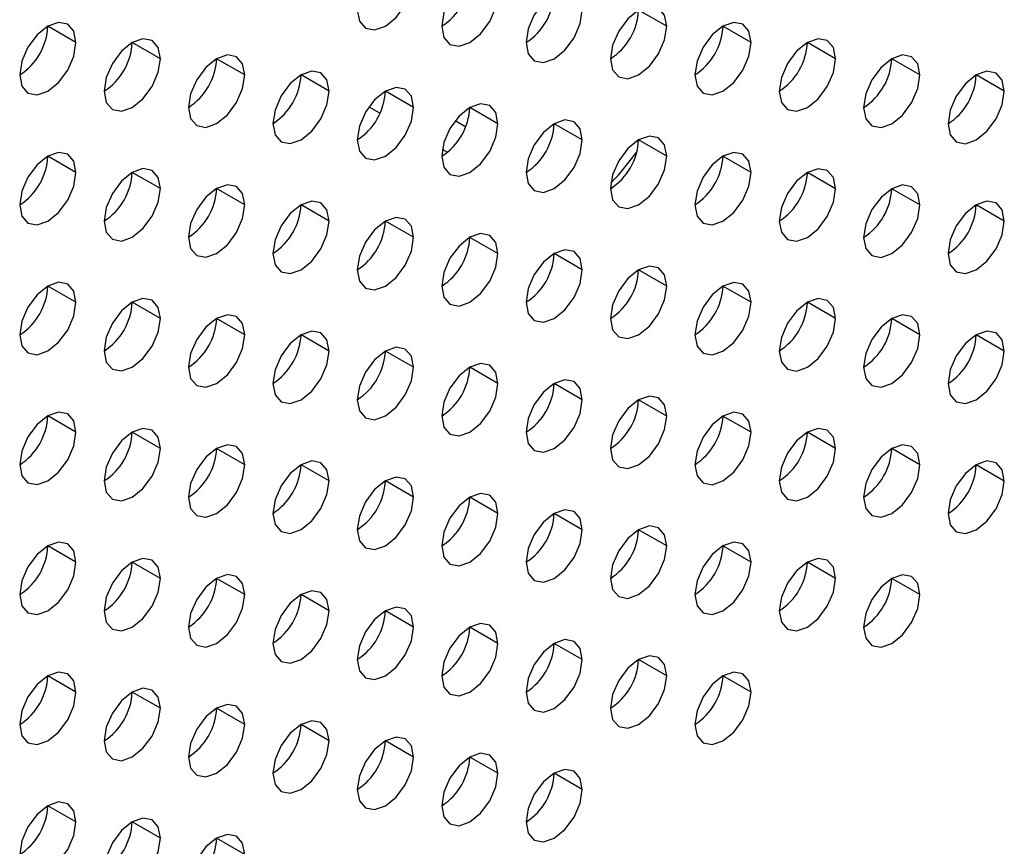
# Model space of a CAD drawing. Header units: millimetres. Extents: x 0 to 1118, y 0 to 864.
# Tile 212 of 256: x 962.92 to 965.39, y 640.7 to 642.78. Entities that reach past the tile are written whole.
import ezdxf

# ---------------------------------------------------------------- set-up
doc = ezdxf.new("R2010")
doc.units = ezdxf.units.MM

msp = doc.modelspace()

# ---------------------------------------------------------------- linework, layer by layer
at = {"color": 7, "linetype": 'Continuous', "lineweight": 25}
for p, q in [((964.5421, 642.7595), (964.4713, 642.8003)), ((963.0571, 642.7188), (962.9864, 642.7596)), ((964.7542, 642.7186), (964.6835, 642.7594)), ((963.2693, 642.6779), (963.1986, 642.7187)), ((964.9663, 642.6778), (964.8956, 642.7186)), ((963.4814, 642.6371), (963.4107, 642.6779)), ((965.1785, 642.6369), (965.1077, 642.6777)), ((963.6935, 642.5962), (963.6228, 642.637)), ((965.3906, 642.5961), (965.3199, 642.6369)), ((963.9057, 642.5554), (963.835, 642.5962)), ((963.7936, 642.5569), (963.8216, 642.5407)), ((964.1178, 642.5145), (964.0471, 642.5554)), ((964.3299, 642.4737), (964.2592, 642.5145)), ((964.5421, 642.4328), (964.4713, 642.4737)), ((963.0571, 642.3922), (962.9864, 642.433)), ((963.9779, 642.4505), (963.9909, 642.443)), ((964.7542, 642.392), (964.6835, 642.4328)), ((963.2693, 642.3513), (963.1986, 642.3921)), ((964.9663, 642.3511), (964.8956, 642.392)), ((963.4814, 642.3105), (963.4107, 642.3513)), ((965.1785, 642.3103), (965.1077, 642.3511)), ((963.6935, 642.2696), (963.6228, 642.3104)), ((965.3906, 642.2695), (965.3199, 642.3103)), ((963.9057, 642.2288), (963.835, 642.2696)), ((964.1178, 642.1879), (964.0471, 642.2287)), ((964.3299, 642.1471), (964.2592, 642.1879)), ((964.5421, 642.1062), (964.4713, 642.147)), ((963.0571, 642.0655), (962.9864, 642.1064)), ((964.7542, 642.0654), (964.6835, 642.1062)), ((963.2693, 642.0247), (963.1986, 642.0655)), ((964.9663, 642.0245), (964.8956, 642.0654)), ((963.4814, 641.9838), (963.4107, 642.0247)), ((965.1785, 641.9837), (965.1077, 642.0245)), ((963.6935, 641.943), (963.6228, 641.9838)), ((965.3906, 641.9428), (965.3199, 641.9837)), ((963.9057, 641.9021), (963.835, 641.943)), ((964.1178, 641.8613), (964.0471, 641.9021)), ((964.3299, 641.8205), (964.2592, 641.8613)), ((964.5421, 641.7796), (964.4713, 641.8204)), ((963.0571, 641.7389), (962.9864, 641.7797)), ((964.7542, 641.7388), (964.6835, 641.7796)), ((963.2693, 641.6981), (963.1986, 641.7389)), ((964.9663, 641.6979), (964.8956, 641.7387)), ((963.4814, 641.6572), (963.4107, 641.698)), ((965.1785, 641.6571), (965.1077, 641.6979)), ((963.6935, 641.6164), (963.6228, 641.6572)), ((965.3906, 641.6162), (965.3199, 641.657)), ((963.9057, 641.5755), (963.835, 641.6164)), ((964.1178, 641.5347), (964.0471, 641.5755)), ((964.3299, 641.4938), (964.2592, 641.5347)), ((964.5421, 641.453), (964.4713, 641.4938)), ((963.0571, 641.4123), (962.9864, 641.4531)), ((964.7542, 641.4121), (964.6835, 641.453)), ((963.2693, 641.3715), (963.1986, 641.4123)), ((964.9663, 641.3713), (964.8956, 641.4121)), ((963.4814, 641.3306), (963.4107, 641.3714)), ((965.1785, 641.3305), (965.1077, 641.3713)), ((963.6935, 641.2898), (963.6228, 641.3306)), ((963.9057, 641.2489), (963.835, 641.2897)), ((964.1178, 641.2081), (964.0471, 641.2489)), ((964.3299, 641.1672), (964.2592, 641.208)), ((964.5421, 641.1264), (964.4713, 641.1672)), ((963.0571, 641.0857), (962.9864, 641.1265)), ((964.7542, 641.0855), (964.6835, 641.1263)), ((963.2693, 641.0448), (963.1986, 641.0857)), ((963.4814, 641.004), (963.4107, 641.0448)), ((963.6935, 640.9631), (963.6228, 641.004)), ((963.9057, 640.9223), (963.835, 640.9631)), ((964.1178, 640.8815), (964.0471, 640.9223)), ((964.3299, 640.8406), (964.2592, 640.8814)), ((963.0571, 640.7591), (962.9864, 640.7999)), ((963.2693, 640.7182), (963.1986, 640.759)), ((963.4814, 640.6774), (963.4107, 640.7182))]:
    msp.add_line(p, q, dxfattribs=at)
at = {"color": 8, "linetype": 'Continuous', "lineweight": 25}
msp.add_line((964.0103, 642.5222), (964.0368, 642.507), dxfattribs=at)
at = {"color": 7, "linetype": 'Continuous', "lineweight": 25, "flags": 128}
for points in [[(963.7642, 642.8004), (963.7696, 642.7722), (963.785, 642.7546), (963.8079, 642.7501), (963.835, 642.7595), (963.862, 642.7814), (963.885, 642.8123), (963.9003, 642.8476), (963.9057, 642.882)], [(964.1178, 642.8412), (964.1124, 642.8693), (964.0971, 642.8869), (964.0741, 642.8914), (964.0471, 642.882), (964.02, 642.8601), (963.9971, 642.8292), (963.9818, 642.7939), (963.9764, 642.7595)], [(964.3299, 642.8003), (964.3245, 642.8284), (964.3092, 642.8461), (964.2863, 642.8505), (964.2592, 642.8411), (964.2322, 642.8193), (964.2092, 642.7884), (964.1939, 642.753), (964.1885, 642.7187)], [(963.9764, 642.7595), (963.9818, 642.7314), (963.9971, 642.7137), (964.02, 642.7093), (964.0471, 642.7187), (964.0741, 642.7405), (964.0971, 642.7715), (964.1124, 642.8068), (964.1178, 642.8412)], [(964.1885, 642.7187), (964.1939, 642.6905), (964.2092, 642.6729), (964.2322, 642.6684), (964.2592, 642.6778), (964.2863, 642.6997), (964.3092, 642.7306), (964.3245, 642.766), (964.3299, 642.8003)], [(964.5421, 642.7595), (964.5367, 642.7876), (964.5213, 642.8052), (964.4984, 642.8097), (964.4713, 642.8003), (964.4443, 642.7785), (964.4213, 642.7475), (964.406, 642.7122), (964.4006, 642.6778)], [(963.0571, 642.7188), (963.0518, 642.7469), (963.0364, 642.7646), (963.0135, 642.769), (962.9864, 642.7596), (962.9594, 642.7378), (962.9364, 642.7068), (962.9211, 642.6715), (962.9157, 642.6371)], [(964.4006, 642.6778), (964.406, 642.6497), (964.4213, 642.632), (964.4443, 642.6276), (964.4713, 642.637), (964.4984, 642.6588), (964.5213, 642.6898), (964.5367, 642.7251), (964.5421, 642.7595)], [(964.7542, 642.7186), (964.7488, 642.7468), (964.7335, 642.7644), (964.7105, 642.7689), (964.6835, 642.7594), (964.6564, 642.7376), (964.6335, 642.7067), (964.6182, 642.6713), (964.6128, 642.637)], [(963.2693, 642.6779), (963.2639, 642.7061), (963.2486, 642.7237), (963.2256, 642.7282), (963.1986, 642.7188), (963.1715, 642.6969), (963.1486, 642.666), (963.1332, 642.6306), (963.1278, 642.5963)], [(964.9663, 642.6778), (964.9609, 642.7059), (964.9456, 642.7235), (964.9227, 642.728), (964.8956, 642.7186), (964.8686, 642.6968), (964.8456, 642.6658), (964.8303, 642.6305), (964.8249, 642.5961)], [(962.9157, 642.6371), (962.9211, 642.609), (962.9364, 642.5913), (962.9594, 642.5869), (962.9864, 642.5963), (963.0135, 642.6181), (963.0364, 642.6491), (963.0518, 642.6844), (963.0571, 642.7188)], [(964.6128, 642.637), (964.6182, 642.6088), (964.6335, 642.5912), (964.6564, 642.5867), (964.6835, 642.5961), (964.7105, 642.618), (964.7335, 642.6489), (964.7488, 642.6843), (964.7542, 642.7186)], [(963.1278, 642.5963), (963.1332, 642.5681), (963.1486, 642.5505), (963.1715, 642.546), (963.1986, 642.5554), (963.2256, 642.5773), (963.2486, 642.6082), (963.2639, 642.6436), (963.2693, 642.6779)], [(963.4814, 642.6371), (963.476, 642.6652), (963.4607, 642.6829), (963.4377, 642.6873), (963.4107, 642.6779), (963.3836, 642.6561), (963.3607, 642.6251), (963.3454, 642.5898), (963.34, 642.5554)], [(964.8249, 642.5961), (964.8303, 642.568), (964.8456, 642.5503), (964.8686, 642.5459), (964.8956, 642.5553), (964.9227, 642.5771), (964.9456, 642.6081), (964.9609, 642.6434), (964.9663, 642.6778)], [(965.1785, 642.6369), (965.1731, 642.6651), (965.1577, 642.6827), (965.1348, 642.6872), (965.1077, 642.6778), (965.0807, 642.6559), (965.0577, 642.625), (965.0424, 642.5896), (965.037, 642.5553)], [(963.34, 642.5554), (963.3454, 642.5273), (963.3607, 642.5097), (963.3836, 642.5052), (963.4107, 642.5146), (963.4377, 642.5364), (963.4607, 642.5674), (963.476, 642.6027), (963.4814, 642.6371)], [(963.6935, 642.5962), (963.6881, 642.6244), (963.6728, 642.642), (963.6499, 642.6465), (963.6228, 642.6371), (963.5958, 642.6152), (963.5728, 642.5843), (963.5575, 642.5489), (963.5521, 642.5146)], [(965.037, 642.5553), (965.0424, 642.5271), (965.0577, 642.5095), (965.0807, 642.505), (965.1077, 642.5144), (965.1348, 642.5363), (965.1577, 642.5672), (965.1731, 642.6026), (965.1785, 642.6369)], [(965.3906, 642.5961), (965.3852, 642.6242), (965.3699, 642.6419), (965.3469, 642.6463), (965.3199, 642.6369), (965.2928, 642.6151), (965.2699, 642.5841), (965.2545, 642.5488), (965.2492, 642.5144)], [(963.9057, 642.5554), (963.9003, 642.5835), (963.885, 642.6012), (963.862, 642.6056), (963.835, 642.5962), (963.8079, 642.5744), (963.785, 642.5434), (963.7696, 642.5081), (963.7642, 642.4737)], [(963.5521, 642.5146), (963.5575, 642.4864), (963.5728, 642.4688), (963.5958, 642.4643), (963.6228, 642.4738), (963.6499, 642.4956), (963.6728, 642.5265), (963.6881, 642.5619), (963.6935, 642.5962)], [(965.2492, 642.5144), (965.2545, 642.4863), (965.2699, 642.4686), (965.2928, 642.4642), (965.3199, 642.4736), (965.3469, 642.4954), (965.3699, 642.5264), (965.3852, 642.5617), (965.3906, 642.5961)], [(963.7642, 642.4737), (963.7696, 642.4456), (963.785, 642.428), (963.8079, 642.4235), (963.835, 642.4329), (963.862, 642.4547), (963.885, 642.4857), (963.9003, 642.521), (963.9057, 642.5554)], [(964.1178, 642.5145), (964.1124, 642.5427), (964.0971, 642.5603), (964.0741, 642.5648), (964.0471, 642.5554), (964.02, 642.5335), (963.9971, 642.5026), (963.9818, 642.4672), (963.9764, 642.4329)], [(963.9764, 642.4329), (963.9818, 642.4048), (963.9971, 642.3871), (964.02, 642.3827), (964.0471, 642.3921), (964.0741, 642.4139), (964.0971, 642.4448), (964.1124, 642.4802), (964.1178, 642.5145)], [(964.3299, 642.4737), (964.3245, 642.5018), (964.3092, 642.5195), (964.2863, 642.5239), (964.2592, 642.5145), (964.2322, 642.4927), (964.2092, 642.4617), (964.1939, 642.4264), (964.1885, 642.392)], [(964.5421, 642.4328), (964.5367, 642.461), (964.5213, 642.4786), (964.4984, 642.4831), (964.4713, 642.4737), (964.4443, 642.4518), (964.4213, 642.4209), (964.406, 642.3856), (964.4006, 642.3512)], [(964.1885, 642.392), (964.1939, 642.3639), (964.2092, 642.3463), (964.2322, 642.3418), (964.2592, 642.3512), (964.2863, 642.3731), (964.3092, 642.404), (964.3245, 642.4393), (964.3299, 642.4737)], [(963.0571, 642.3922), (963.0518, 642.4203), (963.0364, 642.4379), (963.0135, 642.4424), (962.9864, 642.433), (962.9594, 642.4112), (962.9364, 642.3802), (962.9211, 642.3449), (962.9157, 642.3105)], [(964.4006, 642.3512), (964.406, 642.3231), (964.4213, 642.3054), (964.4443, 642.301), (964.4713, 642.3104), (964.4984, 642.3322), (964.5213, 642.3631), (964.5367, 642.3985), (964.5421, 642.4328)], [(964.4017, 642.366), (964.4212, 642.3852), (964.467, 642.4429)], [(964.7542, 642.392), (964.7488, 642.4201), (964.7335, 642.4378), (964.7105, 642.4422), (964.6835, 642.4328), (964.6564, 642.411), (964.6335, 642.38), (964.6182, 642.3447), (964.6128, 642.3104)], [(962.9157, 642.3105), (962.9211, 642.2824), (962.9364, 642.2647), (962.9594, 642.2603), (962.9864, 642.2697), (963.0135, 642.2915), (963.0364, 642.3225), (963.0518, 642.3578), (963.0571, 642.3922)], [(963.2693, 642.3513), (963.2639, 642.3794), (963.2486, 642.3971), (963.2256, 642.4015), (963.1986, 642.3921), (963.1715, 642.3703), (963.1486, 642.3394), (963.1332, 642.304), (963.1278, 642.2697)], [(964.6128, 642.3104), (964.6182, 642.2822), (964.6335, 642.2646), (964.6564, 642.2601), (964.6835, 642.2695), (964.7105, 642.2914), (964.7335, 642.3223), (964.7488, 642.3576), (964.7542, 642.392)], [(964.9663, 642.3511), (964.9609, 642.3793), (964.9456, 642.3969), (964.9227, 642.4014), (964.8956, 642.392), (964.8686, 642.3701), (964.8456, 642.3392), (964.8303, 642.3039), (964.8249, 642.2695)], [(963.4814, 642.3105), (963.476, 642.3386), (963.4607, 642.3562), (963.4377, 642.3607), (963.4107, 642.3513), (963.3836, 642.3295), (963.3607, 642.2985), (963.3454, 642.2632), (963.34, 642.2288)], [(965.1785, 642.3103), (965.1731, 642.3384), (965.1577, 642.3561), (965.1348, 642.3605), (965.1077, 642.3511), (965.0807, 642.3293), (965.0577, 642.2984), (965.0424, 642.263), (965.037, 642.2287)], [(963.1278, 642.2697), (963.1332, 642.2415), (963.1486, 642.2239), (963.1715, 642.2194), (963.1986, 642.2288), (963.2256, 642.2507), (963.2486, 642.2816), (963.2639, 642.317), (963.2693, 642.3513)], [(964.8249, 642.2695), (964.8303, 642.2414), (964.8456, 642.2237), (964.8686, 642.2193), (964.8956, 642.2287), (964.9227, 642.2505), (964.9456, 642.2815), (964.9609, 642.3168), (964.9663, 642.3511)], [(963.34, 642.2288), (963.3454, 642.2007), (963.3607, 642.183), (963.3836, 642.1786), (963.4107, 642.188), (963.4377, 642.2098), (963.4607, 642.2408), (963.476, 642.2761), (963.4814, 642.3105)], [(963.6935, 642.2696), (963.6881, 642.2978), (963.6728, 642.3154), (963.6499, 642.3199), (963.6228, 642.3104), (963.5958, 642.2886), (963.5728, 642.2577), (963.5575, 642.2223), (963.5521, 642.188)], [(965.037, 642.2287), (965.0424, 642.2005), (965.0577, 642.1829), (965.0807, 642.1784), (965.1077, 642.1878), (965.1348, 642.2097), (965.1577, 642.2406), (965.1731, 642.2759), (965.1785, 642.3103)], [(965.3906, 642.2695), (965.3852, 642.2976), (965.3699, 642.3152), (965.3469, 642.3197), (965.3199, 642.3103), (965.2928, 642.2885), (965.2699, 642.2575), (965.2545, 642.2222), (965.2492, 642.1878)], [(963.5521, 642.188), (963.5575, 642.1598), (963.5728, 642.1422), (963.5958, 642.1377), (963.6228, 642.1471), (963.6499, 642.169), (963.6728, 642.1999), (963.6881, 642.2353), (963.6935, 642.2696)], [(963.9057, 642.2288), (963.9003, 642.2569), (963.885, 642.2745), (963.862, 642.279), (963.835, 642.2696), (963.8079, 642.2478), (963.785, 642.2168), (963.7696, 642.1815), (963.7642, 642.1471)], [(965.2492, 642.1878), (965.2545, 642.1597), (965.2699, 642.142), (965.2928, 642.1376), (965.3199, 642.147), (965.3469, 642.1688), (965.3699, 642.1998), (965.3852, 642.2351), (965.3906, 642.2695)], [(964.1178, 642.1879), (964.1124, 642.2161), (964.0971, 642.2337), (964.0741, 642.2382), (964.0471, 642.2288), (964.02, 642.2069), (963.9971, 642.176), (963.9818, 642.1406), (963.9764, 642.1063)], [(963.7642, 642.1471), (963.7696, 642.119), (963.785, 642.1013), (963.8079, 642.0969), (963.835, 642.1063), (963.862, 642.1281), (963.885, 642.1591), (963.9003, 642.1944), (963.9057, 642.2288)], [(963.9764, 642.1063), (963.9818, 642.0781), (963.9971, 642.0605), (964.02, 642.056), (964.0471, 642.0654), (964.0741, 642.0873), (964.0971, 642.1182), (964.1124, 642.1536), (964.1178, 642.1879)], [(964.3299, 642.1471), (964.3245, 642.1752), (964.3092, 642.1929), (964.2863, 642.1973), (964.2592, 642.1879), (964.2322, 642.1661), (964.2092, 642.1351), (964.1939, 642.0998), (964.1885, 642.0654)], [(964.5421, 642.1062), (964.5367, 642.1344), (964.5213, 642.152), (964.4984, 642.1565), (964.4713, 642.1471), (964.4443, 642.1252), (964.4213, 642.0943), (964.406, 642.0589), (964.4006, 642.0246)], [(964.1885, 642.0654), (964.1939, 642.0373), (964.2092, 642.0196), (964.2322, 642.0152), (964.2592, 642.0246), (964.2863, 642.0464), (964.3092, 642.0774), (964.3245, 642.1127), (964.3299, 642.1471)], [(963.0571, 642.0655), (963.0518, 642.0937), (963.0364, 642.1113), (963.0135, 642.1158), (962.9864, 642.1064), (962.9594, 642.0845), (962.9364, 642.0536), (962.9211, 642.0183), (962.9157, 641.9839)], [(964.4006, 642.0246), (964.406, 641.9964), (964.4213, 641.9788), (964.4443, 641.9743), (964.4713, 641.9838), (964.4984, 642.0056), (964.5213, 642.0365), (964.5367, 642.0719), (964.5421, 642.1062)], [(964.7542, 642.0654), (964.7488, 642.0935), (964.7335, 642.1112), (964.7105, 642.1156), (964.6835, 642.1062), (964.6564, 642.0844), (964.6335, 642.0534), (964.6182, 642.0181), (964.6128, 641.9837)], [(962.9157, 641.9839), (962.9211, 641.9558), (962.9364, 641.9381), (962.9594, 641.9337), (962.9864, 641.9431), (963.0135, 641.9649), (963.0364, 641.9958), (963.0518, 642.0312), (963.0571, 642.0655)], [(963.2693, 642.0247), (963.2639, 642.0528), (963.2486, 642.0705), (963.2256, 642.0749), (963.1986, 642.0655), (963.1715, 642.0437), (963.1486, 642.0127), (963.1332, 641.9774), (963.1278, 641.9431)], [(964.6128, 641.9837), (964.6182, 641.9556), (964.6335, 641.938), (964.6564, 641.9335), (964.6835, 641.9429), (964.7105, 641.9647), (964.7335, 641.9957), (964.7488, 642.031), (964.7542, 642.0654)], [(964.9663, 642.0245), (964.9609, 642.0527), (964.9456, 642.0703), (964.9227, 642.0748), (964.8956, 642.0654), (964.8686, 642.0435), (964.8456, 642.0126), (964.8303, 641.9772), (964.8249, 641.9429)], [(963.4814, 641.9838), (963.476, 642.012), (963.4607, 642.0296), (963.4377, 642.0341), (963.4107, 642.0247), (963.3836, 642.0028), (963.3607, 641.9719), (963.3454, 641.9366), (963.34, 641.9022)], [(965.1785, 641.9837), (965.1731, 642.0118), (965.1577, 642.0295), (965.1348, 642.0339), (965.1077, 642.0245), (965.0807, 642.0027), (965.0577, 641.9717), (965.0424, 641.9364), (965.037, 641.902)], [(963.1278, 641.9431), (963.1332, 641.9149), (963.1486, 641.8973), (963.1715, 641.8928), (963.1986, 641.9022), (963.2256, 641.9241), (963.2486, 641.955), (963.2639, 641.9903), (963.2693, 642.0247)], [(964.8249, 641.9429), (964.8303, 641.9148), (964.8456, 641.8971), (964.8686, 641.8927), (964.8956, 641.9021), (964.9227, 641.9239), (964.9456, 641.9548), (964.9609, 641.9902), (964.9663, 642.0245)], [(963.34, 641.9022), (963.3454, 641.8741), (963.3607, 641.8564), (963.3836, 641.852), (963.4107, 641.8614), (963.4377, 641.8832), (963.4607, 641.9141), (963.476, 641.9495), (963.4814, 641.9838)], [(963.6935, 641.943), (963.6881, 641.9711), (963.6728, 641.9888), (963.6499, 641.9932), (963.6228, 641.9838), (963.5958, 641.962), (963.5728, 641.9311), (963.5575, 641.8957), (963.5521, 641.8614)], [(965.037, 641.902), (965.0424, 641.8739), (965.0577, 641.8563), (965.0807, 641.8518), (965.1077, 641.8612), (965.1348, 641.883), (965.1577, 641.914), (965.1731, 641.9493), (965.1785, 641.9837)], [(965.3906, 641.9428), (965.3852, 641.971), (965.3699, 641.9886), (965.3469, 641.9931), (965.3199, 641.9837), (965.2928, 641.9618), (965.2699, 641.9309), (965.2545, 641.8956), (965.2492, 641.8612)], [(963.5521, 641.8614), (963.5575, 641.8332), (963.5728, 641.8156), (963.5958, 641.8111), (963.6228, 641.8205), (963.6499, 641.8424), (963.6728, 641.8733), (963.6881, 641.9086), (963.6935, 641.943)], [(963.9057, 641.9021), (963.9003, 641.9303), (963.885, 641.9479), (963.862, 641.9524), (963.835, 641.943), (963.8079, 641.9211), (963.785, 641.8902), (963.7696, 641.8549), (963.7642, 641.8205)], [(965.2492, 641.8612), (965.2545, 641.8331), (965.2699, 641.8154), (965.2928, 641.811), (965.3199, 641.8204), (965.3469, 641.8422), (965.3699, 641.8731), (965.3852, 641.9085), (965.3906, 641.9428)], [(964.1178, 641.8613), (964.1124, 641.8894), (964.0971, 641.9071), (964.0741, 641.9115), (964.0471, 641.9021), (964.02, 641.8803), (963.9971, 641.8494), (963.9818, 641.814), (963.9764, 641.7797)], [(963.7642, 641.8205), (963.7696, 641.7924), (963.785, 641.7747), (963.8079, 641.7703), (963.835, 641.7797), (963.862, 641.8015), (963.885, 641.8325), (963.9003, 641.8678), (963.9057, 641.9021)], [(963.9764, 641.7797), (963.9818, 641.7515), (963.9971, 641.7339), (964.02, 641.7294), (964.0471, 641.7388), (964.0741, 641.7607), (964.0971, 641.7916), (964.1124, 641.8269), (964.1178, 641.8613)], [(964.3299, 641.8205), (964.3245, 641.8486), (964.3092, 641.8662), (964.2863, 641.8707), (964.2592, 641.8613), (964.2322, 641.8395), (964.2092, 641.8085), (964.1939, 641.7732), (964.1885, 641.7388)], [(964.1885, 641.7388), (964.1939, 641.7107), (964.2092, 641.693), (964.2322, 641.6886), (964.2592, 641.698), (964.2863, 641.7198), (964.3092, 641.7508), (964.3245, 641.7861), (964.3299, 641.8205)], [(964.5421, 641.7796), (964.5367, 641.8077), (964.5213, 641.8254), (964.4984, 641.8298), (964.4713, 641.8204), (964.4443, 641.7986), (964.4213, 641.7677), (964.406, 641.7323), (964.4006, 641.698)], [(963.0571, 641.7389), (963.0518, 641.7671), (963.0364, 641.7847), (963.0135, 641.7892), (962.9864, 641.7798), (962.9594, 641.7579), (962.9364, 641.727), (962.9211, 641.6916), (962.9157, 641.6573)], [(964.7542, 641.7388), (964.7488, 641.7669), (964.7335, 641.7845), (964.7105, 641.789), (964.6835, 641.7796), (964.6564, 641.7578), (964.6335, 641.7268), (964.6182, 641.6915), (964.6128, 641.6571)], [(964.4006, 641.698), (964.406, 641.6698), (964.4213, 641.6522), (964.4443, 641.6477), (964.4713, 641.6571), (964.4984, 641.679), (964.5213, 641.7099), (964.5367, 641.7453), (964.5421, 641.7796)], [(962.9157, 641.6573), (962.9211, 641.6291), (962.9364, 641.6115), (962.9594, 641.607), (962.9864, 641.6164), (963.0135, 641.6383), (963.0364, 641.6692), (963.0518, 641.7046), (963.0571, 641.7389)], [(963.2693, 641.6981), (963.2639, 641.7262), (963.2486, 641.7439), (963.2256, 641.7483), (963.1986, 641.7389), (963.1715, 641.7171), (963.1486, 641.6861), (963.1332, 641.6508), (963.1278, 641.6164)], [(964.6128, 641.6571), (964.6182, 641.629), (964.6335, 641.6113), (964.6564, 641.6069), (964.6835, 641.6163), (964.7105, 641.6381), (964.7335, 641.6691), (964.7488, 641.7044), (964.7542, 641.7388)], [(964.9663, 641.6979), (964.9609, 641.7261), (964.9456, 641.7437), (964.9227, 641.7482), (964.8956, 641.7387), (964.8686, 641.7169), (964.8456, 641.686), (964.8303, 641.6506), (964.8249, 641.6163)], [(963.1278, 641.6164), (963.1332, 641.5883), (963.1486, 641.5707), (963.1715, 641.5662), (963.1986, 641.5756), (963.2256, 641.5974), (963.2486, 641.6284), (963.2639, 641.6637), (963.2693, 641.6981)], [(963.4814, 641.6572), (963.476, 641.6854), (963.4607, 641.703), (963.4377, 641.7075), (963.4107, 641.6981), (963.3836, 641.6762), (963.3607, 641.6453), (963.3454, 641.6099), (963.34, 641.5756)], [(964.8249, 641.6163), (964.8303, 641.5881), (964.8456, 641.5705), (964.8686, 641.566), (964.8956, 641.5754), (964.9227, 641.5973), (964.9456, 641.6282), (964.9609, 641.6636), (964.9663, 641.6979)], [(965.1785, 641.6571), (965.1731, 641.6852), (965.1577, 641.7029), (965.1348, 641.7073), (965.1077, 641.6979), (965.0807, 641.6761), (965.0577, 641.6451), (965.0424, 641.6098), (965.037, 641.5754)], [(963.6935, 641.6164), (963.6881, 641.6445), (963.6728, 641.6622), (963.6499, 641.6666), (963.6228, 641.6572), (963.5958, 641.6354), (963.5728, 641.6044), (963.5575, 641.5691), (963.5521, 641.5347)], [(965.3906, 641.6162), (965.3852, 641.6444), (965.3699, 641.662), (965.3469, 641.6665), (965.3199, 641.6571), (965.2928, 641.6352), (965.2699, 641.6043), (965.2545, 641.5689), (965.2492, 641.5346)], [(963.34, 641.5756), (963.3454, 641.5474), (963.3607, 641.5298), (963.3836, 641.5253), (963.4107, 641.5348), (963.4377, 641.5566), (963.4607, 641.5875), (963.476, 641.6229), (963.4814, 641.6572)], [(965.037, 641.5754), (965.0424, 641.5473), (965.0577, 641.5296), (965.0807, 641.5252), (965.1077, 641.5346), (965.1348, 641.5564), (965.1577, 641.5874), (965.1731, 641.6227), (965.1785, 641.6571)], [(963.5521, 641.5347), (963.5575, 641.5066), (963.5728, 641.489), (963.5958, 641.4845), (963.6228, 641.4939), (963.6499, 641.5157), (963.6728, 641.5467), (963.6881, 641.582), (963.6935, 641.6164)], [(963.9057, 641.5755), (963.9003, 641.6037), (963.885, 641.6213), (963.862, 641.6258), (963.835, 641.6164), (963.8079, 641.5945), (963.785, 641.5636), (963.7696, 641.5282), (963.7642, 641.4939)], [(965.2492, 641.5346), (965.2545, 641.5064), (965.2699, 641.4888), (965.2928, 641.4843), (965.3199, 641.4937), (965.3469, 641.5156), (965.3699, 641.5465), (965.3852, 641.5819), (965.3906, 641.6162)], [(963.7642, 641.4939), (963.7696, 641.4658), (963.785, 641.4481), (963.8079, 641.4437), (963.835, 641.4531), (963.862, 641.4749), (963.885, 641.5058), (963.9003, 641.5412), (963.9057, 641.5755)], [(964.1178, 641.5347), (964.1124, 641.5628), (964.0971, 641.5805), (964.0741, 641.5849), (964.0471, 641.5755), (964.02, 641.5537), (963.9971, 641.5227), (963.9818, 641.4874), (963.9764, 641.453)], [(964.3299, 641.4938), (964.3245, 641.522), (964.3092, 641.5396), (964.2863, 641.5441), (964.2592, 641.5347), (964.2322, 641.5128), (964.2092, 641.4819), (964.1939, 641.4466), (964.1885, 641.4122)], [(963.9764, 641.453), (963.9818, 641.4249), (963.9971, 641.4073), (964.02, 641.4028), (964.0471, 641.4122), (964.0741, 641.434), (964.0971, 641.465), (964.1124, 641.5003), (964.1178, 641.5347)], [(964.1885, 641.4122), (964.1939, 641.3841), (964.2092, 641.3664), (964.2322, 641.362), (964.2592, 641.3714), (964.2863, 641.3932), (964.3092, 641.4241), (964.3245, 641.4595), (964.3299, 641.4938)], [(964.5421, 641.453), (964.5367, 641.4811), (964.5213, 641.4988), (964.4984, 641.5032), (964.4713, 641.4938), (964.4443, 641.472), (964.4213, 641.441), (964.406, 641.4057), (964.4006, 641.3714)], [(963.0571, 641.4123), (963.0518, 641.4404), (963.0364, 641.4581), (963.0135, 641.4625), (962.9864, 641.4531), (962.9594, 641.4313), (962.9364, 641.4004), (962.9211, 641.365), (962.9157, 641.3307)], [(964.4006, 641.3714), (964.406, 641.3432), (964.4213, 641.3256), (964.4443, 641.3211), (964.4713, 641.3305), (964.4984, 641.3524), (964.5213, 641.3833), (964.5367, 641.4186), (964.5421, 641.453)], [(964.7542, 641.4121), (964.7488, 641.4403), (964.7335, 641.4579), (964.7105, 641.4624), (964.6835, 641.453), (964.6564, 641.4311), (964.6335, 641.4002), (964.6182, 641.3649), (964.6128, 641.3305)], [(963.2693, 641.3715), (963.2639, 641.3996), (963.2486, 641.4172), (963.2256, 641.4217), (963.1986, 641.4123), (963.1715, 641.3905), (963.1486, 641.3595), (963.1332, 641.3242), (963.1278, 641.2898)], [(964.9663, 641.3713), (964.9609, 641.3994), (964.9456, 641.4171), (964.9227, 641.4215), (964.8956, 641.4121), (964.8686, 641.3903), (964.8456, 641.3594), (964.8303, 641.324), (964.8249, 641.2897)], [(962.9157, 641.3307), (962.9211, 641.3025), (962.9364, 641.2849), (962.9594, 641.2804), (962.9864, 641.2898), (963.0135, 641.3117), (963.0364, 641.3426), (963.0518, 641.378), (963.0571, 641.4123)], [(964.6128, 641.3305), (964.6182, 641.3024), (964.6335, 641.2847), (964.6564, 641.2803), (964.6835, 641.2897), (964.7105, 641.3115), (964.7335, 641.3425), (964.7488, 641.3778), (964.7542, 641.4121)], [(963.1278, 641.2898), (963.1332, 641.2617), (963.1486, 641.244), (963.1715, 641.2396), (963.1986, 641.249), (963.2256, 641.2708), (963.2486, 641.3018), (963.2639, 641.3371), (963.2693, 641.3715)], [(963.4814, 641.3306), (963.476, 641.3588), (963.4607, 641.3764), (963.4377, 641.3809), (963.4107, 641.3714), (963.3836, 641.3496), (963.3607, 641.3187), (963.3454, 641.2833), (963.34, 641.249)], [(964.8249, 641.2897), (964.8303, 641.2615), (964.8456, 641.2439), (964.8686, 641.2394), (964.8956, 641.2488), (964.9227, 641.2707), (964.9456, 641.3016), (964.9609, 641.3369), (964.9663, 641.3713)], [(965.1785, 641.3305), (965.1731, 641.3586), (965.1577, 641.3762), (965.1348, 641.3807), (965.1077, 641.3713), (965.0807, 641.3494), (965.0577, 641.3185), (965.0424, 641.2832), (965.037, 641.2488)], [(963.6935, 641.2898), (963.6881, 641.3179), (963.6728, 641.3355), (963.6499, 641.34), (963.6228, 641.3306), (963.5958, 641.3088), (963.5728, 641.2778), (963.5575, 641.2425), (963.5521, 641.2081)], [(963.34, 641.249), (963.3454, 641.2208), (963.3607, 641.2032), (963.3836, 641.1987), (963.4107, 641.2081), (963.4377, 641.23), (963.4607, 641.2609), (963.476, 641.2963), (963.4814, 641.3306)], [(965.037, 641.2488), (965.0424, 641.2207), (965.0577, 641.203), (965.0807, 641.1986), (965.1077, 641.208), (965.1348, 641.2298), (965.1577, 641.2608), (965.1731, 641.2961), (965.1785, 641.3305)], [(963.5521, 641.2081), (963.5575, 641.18), (963.5728, 641.1623), (963.5958, 641.1579), (963.6228, 641.1673), (963.6499, 641.1891), (963.6728, 641.2201), (963.6881, 641.2554), (963.6935, 641.2898)], [(963.9057, 641.2489), (963.9003, 641.2771), (963.885, 641.2947), (963.862, 641.2992), (963.835, 641.2898), (963.8079, 641.2679), (963.785, 641.237), (963.7696, 641.2016), (963.7642, 641.1673)], [(963.7642, 641.1673), (963.7696, 641.1391), (963.785, 641.1215), (963.8079, 641.117), (963.835, 641.1264), (963.862, 641.1483), (963.885, 641.1792), (963.9003, 641.2146), (963.9057, 641.2489)], [(964.1178, 641.2081), (964.1124, 641.2362), (964.0971, 641.2539), (964.0741, 641.2583), (964.0471, 641.2489), (964.02, 641.2271), (963.9971, 641.1961), (963.9818, 641.1608), (963.9764, 641.1264)], [(964.3299, 641.1672), (964.3245, 641.1954), (964.3092, 641.213), (964.2863, 641.2175), (964.2592, 641.2081), (964.2322, 641.1862), (964.2092, 641.1553), (964.1939, 641.1199), (964.1885, 641.0856)], [(963.9764, 641.1264), (963.9818, 641.0983), (963.9971, 641.0806), (964.02, 641.0762), (964.0471, 641.0856), (964.0741, 641.1074), (964.0971, 641.1384), (964.1124, 641.1737), (964.1178, 641.2081)], [(964.1885, 641.0856), (964.1939, 641.0574), (964.2092, 641.0398), (964.2322, 641.0353), (964.2592, 641.0447), (964.2863, 641.0666), (964.3092, 641.0975), (964.3245, 641.1329), (964.3299, 641.1672)], [(964.5421, 641.1264), (964.5367, 641.1545), (964.5213, 641.1722), (964.4984, 641.1766), (964.4713, 641.1672), (964.4443, 641.1454), (964.4213, 641.1144), (964.406, 641.0791), (964.4006, 641.0447)], [(963.0571, 641.0857), (963.0518, 641.1138), (963.0364, 641.1315), (963.0135, 641.1359), (962.9864, 641.1265), (962.9594, 641.1047), (962.9364, 641.0737), (962.9211, 641.0384), (962.9157, 641.004)], [(964.4006, 641.0447), (964.406, 641.0166), (964.4213, 640.999), (964.4443, 640.9945), (964.4713, 641.0039), (964.4984, 641.0257), (964.5213, 641.0567), (964.5367, 641.092), (964.5421, 641.1264)], [(964.7542, 641.0855), (964.7488, 641.1137), (964.7335, 641.1313), (964.7105, 641.1358), (964.6835, 641.1264), (964.6564, 641.1045), (964.6335, 641.0736), (964.6182, 641.0382), (964.6128, 641.0039)], [(963.2693, 641.0448), (963.2639, 641.073), (963.2486, 641.0906), (963.2256, 641.0951), (963.1986, 641.0857), (963.1715, 641.0638), (963.1486, 641.0329), (963.1332, 640.9976), (963.1278, 640.9632)], [(962.9157, 641.004), (962.9211, 640.9759), (962.9364, 640.9583), (962.9594, 640.9538), (962.9864, 640.9632), (963.0135, 640.9851), (963.0364, 641.016), (963.0518, 641.0513), (963.0571, 641.0857)], [(964.6128, 641.0039), (964.6182, 640.9757), (964.6335, 640.9581), (964.6564, 640.9536), (964.6835, 640.9631), (964.7105, 640.9849), (964.7335, 641.0158), (964.7488, 641.0512), (964.7542, 641.0855)], [(963.1278, 640.9632), (963.1332, 640.9351), (963.1486, 640.9174), (963.1715, 640.913), (963.1986, 640.9224), (963.2256, 640.9442), (963.2486, 640.9751), (963.2639, 641.0105), (963.2693, 641.0448)], [(963.4814, 641.004), (963.476, 641.0321), (963.4607, 641.0498), (963.4377, 641.0542), (963.4107, 641.0448), (963.3836, 641.023), (963.3607, 640.992), (963.3454, 640.9567), (963.34, 640.9224)], [(963.34, 640.9224), (963.3454, 640.8942), (963.3607, 640.8766), (963.3836, 640.8721), (963.4107, 640.8815), (963.4377, 640.9034), (963.4607, 640.9343), (963.476, 640.9696), (963.4814, 641.004)], [(963.6935, 640.9631), (963.6881, 640.9913), (963.6728, 641.0089), (963.6499, 641.0134), (963.6228, 641.004), (963.5958, 640.9821), (963.5728, 640.9512), (963.5575, 640.9159), (963.5521, 640.8815)], [(963.9057, 640.9223), (963.9003, 640.9504), (963.885, 640.9681), (963.862, 640.9725), (963.835, 640.9631), (963.8079, 640.9413), (963.785, 640.9104), (963.7696, 640.875), (963.7642, 640.8407)], [(963.5521, 640.8815), (963.5575, 640.8534), (963.5728, 640.8357), (963.5958, 640.8313), (963.6228, 640.8407), (963.6499, 640.8625), (963.6728, 640.8935), (963.6881, 640.9288), (963.6935, 640.9631)], [(963.7642, 640.8407), (963.7696, 640.8125), (963.785, 640.7949), (963.8079, 640.7904), (963.835, 640.7998), (963.862, 640.8217), (963.885, 640.8526), (963.9003, 640.8879), (963.9057, 640.9223)], [(964.1178, 640.8815), (964.1124, 640.9096), (964.0971, 640.9272), (964.0741, 640.9317), (964.0471, 640.9223), (964.02, 640.9005), (963.9971, 640.8695), (963.9818, 640.8342), (963.9764, 640.7998)], [(963.9764, 640.7998), (963.9818, 640.7717), (963.9971, 640.754), (964.02, 640.7496), (964.0471, 640.759), (964.0741, 640.7808), (964.0971, 640.8118), (964.1124, 640.8471), (964.1178, 640.8815)], [(964.3299, 640.8406), (964.3245, 640.8687), (964.3092, 640.8864), (964.2863, 640.8908), (964.2592, 640.8814), (964.2322, 640.8596), (964.2092, 640.8287), (964.1939, 640.7933), (964.1885, 640.759)], [(964.1885, 640.759), (964.1939, 640.7308), (964.2092, 640.7132), (964.2322, 640.7087), (964.2592, 640.7181), (964.2863, 640.74), (964.3092, 640.7709), (964.3245, 640.8063), (964.3299, 640.8406)], [(963.0571, 640.7591), (963.0518, 640.7872), (963.0364, 640.8049), (963.0135, 640.8093), (962.9864, 640.7999), (962.9594, 640.7781), (962.9364, 640.7471), (962.9211, 640.7118), (962.9157, 640.6774)], [(962.9157, 640.6774), (962.9211, 640.6493), (962.9364, 640.6316), (962.9594, 640.6272), (962.9864, 640.6366), (963.0135, 640.6584), (963.0364, 640.6894), (963.0518, 640.7247), (963.0571, 640.7591)], [(963.2693, 640.7182), (963.2639, 640.7464), (963.2486, 640.764), (963.2256, 640.7685), (963.1986, 640.7591), (963.1715, 640.7372), (963.1486, 640.7063), (963.1332, 640.6709), (963.1278, 640.6366)], [(963.4814, 640.6774), (963.476, 640.7055), (963.4607, 640.7232), (963.4377, 640.7276), (963.4107, 640.7182), (963.3836, 640.6964), (963.3607, 640.6654), (963.3454, 640.6301), (963.34, 640.5957)], [(963.1278, 640.6366), (963.1332, 640.6084), (963.1486, 640.5908), (963.1715, 640.5863), (963.1986, 640.5958), (963.2256, 640.6176), (963.2486, 640.6485), (963.2639, 640.6839), (963.2693, 640.7182)]]:
    msp.add_lwpolyline(points, dxfattribs=at)
at = {"color": 7, "linetype": 'Continuous', "lineweight": 25}
for centre in [(963.8936, 642.889), (964.1057, 642.8481), (964.3178, 642.8073), (962.8329, 642.7666), (964.53, 642.7664), (963.045, 642.7257), (964.7421, 642.7256), (963.2572, 642.6849), (964.9542, 642.6847), (963.4693, 642.644), (965.1664, 642.6439), (963.6814, 642.6032), (963.8936, 642.5623), (964.1057, 642.5215), (964.3178, 642.4806), (962.8329, 642.44), (964.53, 642.4398), (963.045, 642.3991), (964.7421, 642.399), (963.2572, 642.3583), (964.9542, 642.3581), (963.4693, 642.3174), (965.1664, 642.3173), (963.6814, 642.2766), (963.8936, 642.2357), (964.1057, 642.1949), (964.3178, 642.154), (962.8329, 642.1133), (964.53, 642.1132), (963.045, 642.0725), (964.7421, 642.0723), (963.2572, 642.0317), (964.9542, 642.0315), (963.4693, 641.9908), (965.1664, 641.9906), (963.6814, 641.95), (963.8936, 641.9091), (964.1057, 641.8683), (964.3178, 641.8274), (962.8329, 641.7867), (964.53, 641.7866), (963.045, 641.7459), (964.7421, 641.7457), (963.2572, 641.705), (964.9542, 641.7049), (963.4693, 641.6642), (965.1664, 641.664), (963.6814, 641.6233), (963.8936, 641.5825), (964.1057, 641.5416), (964.3178, 641.5008), (962.8329, 641.4601), (964.53, 641.46), (963.045, 641.4193), (964.7421, 641.4191), (963.2572, 641.3784), (964.9542, 641.3783), (963.4693, 641.3376), (963.6814, 641.2967), (963.8936, 641.2559), (964.1057, 641.215), (964.3178, 641.1742), (962.8329, 641.1335), (964.53, 641.1333), (963.045, 641.0926), (963.2572, 641.0518), (963.4693, 641.011), (963.6814, 640.9701), (963.8936, 640.9293), (964.1057, 640.8884), (962.8329, 640.8069), (963.045, 640.766), (963.2572, 640.7252)]:
    msp.add_arc(centre, 0.1537, 302.6055, 357.3945, dxfattribs=at)

doc.saveas('drawing.dxf')
